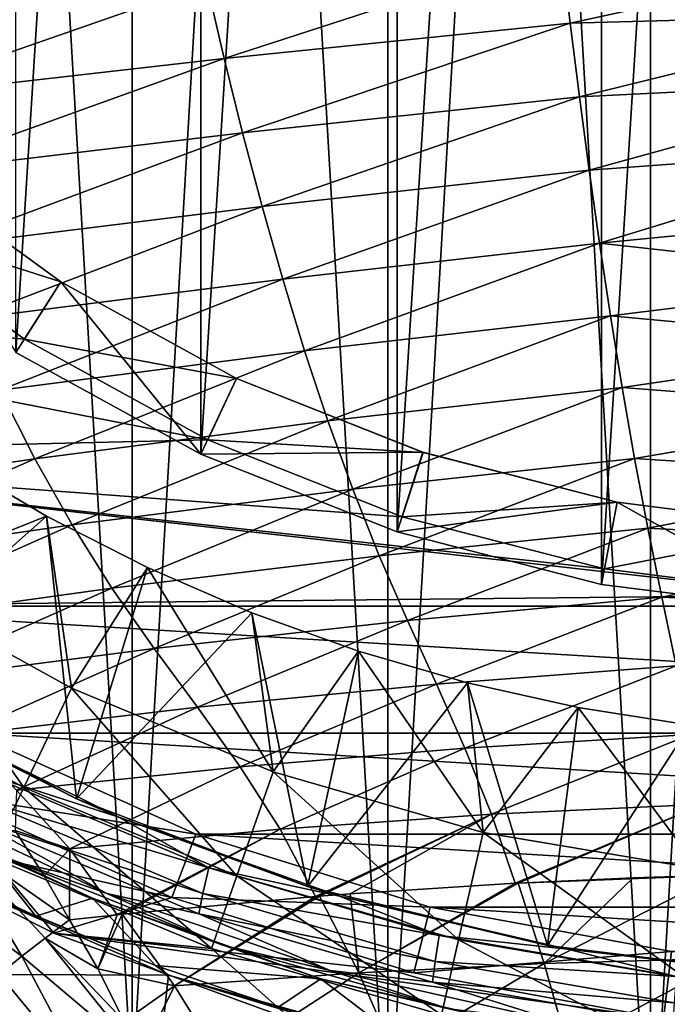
# Model space of a CAD drawing. Header units: metres. Extents: x -24 to 24, y -238 to 25.
# Tile 248 of 256: x -9.27 to -2.57, y -21.39 to -11.22. Entities that reach past the tile are written whole.
import ezdxf

# ---------------------------------------------------------------- set-up
doc = ezdxf.new("R2010")
doc.units = ezdxf.units.M
doc.layers.add('solid_10441023_001', color=7, linetype='CONTINUOUS')

msp = doc.modelspace()

# ---------------------------------------------------------------- linework, layer by layer
at = {"layer": 'solid_10441023_001'}
for points in [[(-2.747315, 23.540226, 43.900002), (0, -23.700001, 43.900002), (0, 23.700001, 43.900002)], [(-2.747315, -23.540226, -103.199997), (0, 23.700001, -103.199997), (0, -23.700001, -103.199997)], [(-2.747315, -23.540226, -103.199997), (-2.747315, 23.540226, -103.199997), (0, 23.700001, -103.199997)], [(-2.747315, 23.540226, 43.900002), (-5.462286, 23.061947, 43.900002), (-2.747315, -23.540226, 43.900002)], [(-5.462286, -23.061947, -103.199997), (-5.462286, 23.061947, -103.199997), (-2.747315, 23.540226, -103.199997)], [(-2.747315, -23.540226, -103.199997), (-5.462286, -23.061947, -103.199997), (-2.747315, 23.540226, -103.199997)], [(-2.747315, 23.540226, 43.900002), (-2.747315, -23.540226, 43.900002), (0, -23.700001, 43.900002)], [(-5.462286, 23.061947, 43.900002), (-8.102736, 22.271858, 43.900002), (-5.462286, -23.061947, 43.900002)], [(-8.102736, -22.271858, -103.199997), (-8.102736, 22.271858, -103.199997), (-5.462286, 23.061947, -103.199997)], [(-5.462286, -23.061947, -103.199997), (-8.102736, -22.271858, -103.199997), (-5.462286, 23.061947, -103.199997)], [(-5.462286, 23.061947, 43.900002), (-5.462286, -23.061947, 43.900002), (-2.747315, -23.540226, 43.900002)], [(-8.102736, 22.271858, 43.900002), (-10.633893, 21.180424, 43.900002), (-8.102736, -22.271858, 43.900002)], [(-10.633893, -21.180424, -103.199997), (-10.633893, 21.180424, -103.199997), (-8.102736, 22.271858, -103.199997)], [(-8.102736, -22.271858, -103.199997), (-10.633893, -21.180424, -103.199997), (-8.102736, 22.271858, -103.199997)], [(-8.102736, 22.271858, 43.900002), (-8.102736, -22.271858, 43.900002), (-5.462286, -23.061947, 43.900002)], [(-10.633893, 21.180424, 43.900002), (-10.633893, -21.180424, 43.900002), (-8.102736, -22.271858, 43.900002)], [(-1.090354, 17.330648, 56.700001), (-1.090354, -17.330648, 56.700001), (-3.253866, -17.057333, 56.700001)], [(-1.090354, 17.330648, 56.700001), (-3.253866, -17.057333, 56.700001), (-3.253866, 17.057333, 56.700001)], [(-3.253866, 17.057333, 56.700001), (-3.253866, -17.057333, 56.700001), (-5.366063, -16.515011, 56.700001)], [(-3.253866, 17.057333, 56.700001), (-5.366063, -16.515011, 56.700001), (-5.366063, 16.515011, 56.700001)], [(-5.366063, 16.515011, 56.700001), (-5.366063, -16.515011, 56.700001), (-7.393632, -15.712238, 56.700001)], [(-5.366063, 16.515011, 56.700001), (-7.393632, -15.712238, 56.700001), (-7.393632, 15.712238, 56.700001)], [(-7.393632, 15.712238, 56.700001), (-7.393632, -15.712238, 56.700001), (-9.3046, -14.661673, 56.700001)], [(-7.393632, 15.712238, 56.700001), (-9.3046, -14.661673, 56.700001), (-9.3046, 14.661673, 56.700001)], [(-7.502015, -10.071538, 78.45829), (-11.243497, -10.456647, 78.279549), (-10.988037, -11.246601, 78.487144)], [(-7.332005, -10.84973, 78.66465), (-7.502015, -10.071538, 78.45829), (-10.988037, -11.246601, 78.487144)], [(-3.667538, -10.493278, 78.744873), (-7.332005, -10.84973, 78.66465), (-7.152293, -11.623672, 78.869774)], [(-3.577866, -11.258615, 78.949303), (-3.667538, -10.493278, 78.744873), (-7.152293, -11.623672, 78.869774)], [(0, -10.483042, 78.802277), (-3.667538, -10.493278, 78.744873), (-3.577866, -11.258615, 78.949303)], [(0, -11.165241, 78.985069), (0, -10.483042, 78.802277), (-3.577866, -11.258615, 78.949303)], [(-7.332005, -10.84973, 78.66465), (-10.988037, -11.246601, 78.487144), (-10.718054, -12.030272, 78.692711)], [(-7.152293, -11.623672, 78.869774), (-7.332005, -10.84973, 78.66465), (-10.718054, -12.030272, 78.692711)], [(0, -11.165241, 78.985069), (-3.577866, -11.258615, 78.949303), (-3.483001, -12.021018, 79.153023)], [(0, -11.847441, 79.167862), (0, -11.165241, 78.985069), (-3.483001, -12.021018, 79.153023)], [(-3.577866, -11.258615, 78.949303), (-7.152293, -11.623672, 78.869774), (-6.962232, -12.391759, 79.073517)], [(-3.483001, -12.021018, 79.153023), (-3.577866, -11.258615, 78.949303), (-6.962232, -12.391759, 79.073517)], [(-7.152293, -11.623672, 78.869774), (-10.718054, -12.030272, 78.692711), (-10.432586, -12.805217, 78.896233)], [(-6.962232, -12.391759, 79.073517), (-7.152293, -11.623672, 78.869774), (-10.432586, -12.805217, 78.896233)], [(0, -11.847441, 79.167862), (-3.483001, -12.021018, 79.153023), (-3.382599, -12.779681, 79.355873)], [(0, -12.52964, 79.350662), (0, -11.847441, 79.167862), (-3.382599, -12.779681, 79.355873)], [(-3.483001, -12.021018, 79.153023), (-6.962232, -12.391759, 79.073517), (-6.761147, -13.152349, 79.275749)], [(-3.382599, -12.779681, 79.355873), (-3.483001, -12.021018, 79.153023), (-6.761147, -13.152349, 79.275749)], [(-6.962232, -12.391759, 79.073517), (-10.432586, -12.805217, 78.896233), (-10.130626, -13.568928, 79.097664)], [(-6.761147, -13.152349, 79.275749), (-6.962232, -12.391759, 79.073517), (-10.130626, -13.568928, 79.097664)], [(0, -12.52964, 79.350662), (-3.382599, -12.779681, 79.355873), (-3.276214, -13.533653, 79.557701)], [(0, -13.21184, 79.533455), (0, -12.52964, 79.350662), (-3.276214, -13.533653, 79.557701)], [(-10.96387, -13.252687, 45), (-10.517664, -12.713329, 45.700005), (-8.841233, -13.931353, 45.700005)], [(-8.841233, -13.931353, 45.700005), (-10.517664, -12.713329, 45.700005), (-10.517427, -12.713525, 55.201923)], [(-8.841233, -13.931353, 45.700005), (-10.517427, -12.713525, 55.201923), (-8.841113, -13.931429, 55.201923)], [(-9.3046, -14.661673, 56.700001), (-8.841113, -13.931429, 55.201923), (-10.517427, -12.713525, 55.201923)], [(-3.382599, -12.779681, 79.355873), (-6.761147, -13.152349, 79.275749), (-6.548149, -13.903498, 79.476288)], [(-3.276214, -13.533653, 79.557701), (-3.382599, -12.779681, 79.355873), (-6.548149, -13.903498, 79.476288)], [(-6.761147, -13.152349, 79.275749), (-10.130626, -13.568928, 79.097664), (-9.810849, -14.318439, 79.296997)], [(-6.548149, -13.903498, 79.476288), (-6.761147, -13.152349, 79.275749), (-9.810849, -14.318439, 79.296997)], [(0, -13.894039, 79.716248), (0, -13.21184, 79.533455), (-3.276214, -13.533653, 79.557701)], [(-10.96387, -13.252687, 45), (-9.216317, -14.522384, 45), (-15.718806, -13.925477, 45)], [(-10.96387, -13.252687, 45), (-8.841233, -13.931353, 45.700005), (-9.216317, -14.522384, 45)], [(-3.276214, -13.533653, 79.557701), (-6.548149, -13.903498, 79.476288), (-6.321768, -14.642447, 79.674911)], [(-3.163104, -14.281584, 79.75827), (-3.276214, -13.533653, 79.557701), (-6.321768, -14.642447, 79.674911)], [(0, -13.894039, 79.716248), (-3.276214, -13.533653, 79.557701), (-3.163104, -14.281584, 79.75827)], [(-7.323309, -15.563074, 45), (-13.925648, -15.718657, 45), (-15.718806, -13.925477, 45)], [(-9.216317, -14.522384, 45), (-7.323309, -15.563074, 45), (-15.718806, -13.925477, 45)], [(-6.548149, -13.903498, 79.476288), (-9.810849, -14.318439, 79.296997), (-9.471061, -15.049536, 79.494217)], [(-6.321768, -14.642447, 79.674911), (-6.548149, -13.903498, 79.476288), (-9.471061, -15.049536, 79.494217)], [(-9.3046, -14.661673, 56.700001), (-7.393632, -15.712238, 56.700001), (-8.841113, -13.931429, 55.201923)], [(-9.216317, -14.522384, 45), (-8.841233, -13.931353, 45.700005), (-7.025267, -14.929689, 45.700005)], [(-8.841233, -13.931353, 45.700005), (-8.841113, -13.931429, 55.201923), (-7.025413, -14.929621, 55.201923)], [(-7.025267, -14.929689, 45.700005), (-8.841233, -13.931353, 45.700005), (-7.025413, -14.929621, 55.201923)], [(-7.393632, -15.712238, 56.700001), (-7.025413, -14.929621, 55.201923), (-8.841113, -13.931429, 55.201923)], [(0, -14.576239, 79.899048), (0, -13.894039, 79.716248), (-3.163104, -14.281584, 79.75827)], [(-3.163104, -14.281584, 79.75827), (-6.321768, -14.642447, 79.674911), (-6.080756, -15.366727, 79.871414)], [(-3.042642, -15.022263, 79.957382), (-3.163104, -14.281584, 79.75827), (-6.080756, -15.366727, 79.871414)], [(0, -14.576239, 79.899048), (-3.163104, -14.281584, 79.75827), (-3.042642, -15.022263, 79.957382)], [(-9.216317, -14.522384, 45), (-7.025267, -14.929689, 45.700005), (-7.323309, -15.563074, 45)], [(-6.321768, -14.642447, 79.674911), (-9.471061, -15.049536, 79.494217), (-9.109398, -15.758434, 79.689316)], [(-6.080756, -15.366727, 79.871414), (-6.321768, -14.642447, 79.674911), (-9.109398, -15.758434, 79.689316)], [(0, -15.258438, 80.081841), (0, -14.576239, 79.899048), (-3.042642, -15.022263, 79.957382)], [(-7.393632, -15.712238, 56.700001), (-5.098869, -15.692404, 55.201923), (-7.025413, -14.929621, 55.201923)], [(-7.323309, -15.563074, 45), (-7.025267, -14.929689, 45.700005), (-5.098609, -15.692489, 45.700005)], [(-7.025267, -14.929689, 45.700005), (-7.025413, -14.929621, 55.201923), (-5.098869, -15.692404, 55.201923)], [(-5.098609, -15.692489, 45.700005), (-7.025267, -14.929689, 45.700005), (-5.098869, -15.692404, 55.201923)], [(-9.109398, -15.758434, 79.689316), (-9.471061, -15.049536, 79.494217), (-12.128493, -16.196201, 79.425064)], [(-3.042642, -15.022263, 79.957382), (-6.080756, -15.366727, 79.871414), (-5.824146, -16.074244, 80.065628)], [(-2.91434, -15.754664, 80.154854), (-3.042642, -15.022263, 79.957382), (-5.824146, -16.074244, 80.065628)], [(0, -15.258438, 80.081841), (-3.042642, -15.022263, 79.957382), (-2.91434, -15.754664, 80.154854)], [(0, -15.940638, 80.264633), (0, -15.258438, 80.081841), (-2.91434, -15.754664, 80.154854)], [(-6.080756, -15.366727, 79.871414), (-9.109398, -15.758434, 79.689316), (-8.72442, -16.44194, 79.882301)], [(-5.824146, -16.074244, 80.065628), (-6.080756, -15.366727, 79.871414), (-8.72442, -16.44194, 79.882301)], [(-7.323309, -15.563074, 45), (-5.314914, -16.358234, 45), (-13.925648, -15.718657, 45)], [(-7.323309, -15.563074, 45), (-5.098609, -15.692489, 45.700005), (-5.314914, -16.358234, 45)], [(-1.079936, -17.166067, 45), (-11.929386, -17.28264, 45), (-13.925648, -15.718657, 45)], [(-3.222803, -16.895374, 45), (-1.079936, -17.166067, 45), (-13.925648, -15.718657, 45)], [(-5.314914, -16.358234, 45), (-3.222803, -16.895374, 45), (-13.925648, -15.718657, 45)], [(-9.109398, -15.758434, 79.689316), (-12.128493, -16.196201, 79.425064), (-11.614777, -16.856638, 79.618141)], [(-8.72442, -16.44194, 79.882301), (-9.109398, -15.758434, 79.689316), (-11.614777, -16.856638, 79.618141)], [(-10.938929, -18.082937, 56.700001), (-9.998043, -15.754419, 56.700001), (-8.989116, -16.351099, 56.700001)], [(-8.989116, -16.351099, 56.700001), (-9.998043, -15.754419, 56.700001), (-10.705627, -17.037909, 53.776043)], [(-7.393632, -15.712238, 56.700001), (-5.366063, -16.515011, 56.700001), (-5.098869, -15.692404, 55.201923)], [(-2.91434, -15.754664, 80.154854), (-5.824146, -16.074244, 80.065628), (-5.550131, -16.761869, 80.257271)], [(-2.777292, -16.477259, 80.350418), (-2.91434, -15.754664, 80.154854), (-5.550131, -16.761869, 80.257271)], [(-5.366063, -16.515011, 56.700001), (-3.091866, -16.207726, 55.201923), (-5.098869, -15.692404, 55.201923)], [(-5.314914, -16.358234, 45), (-5.098609, -15.692489, 45.700005), (-3.091643, -16.207767, 45.700005)], [(-5.098609, -15.692489, 45.700005), (-5.098869, -15.692404, 55.201923), (-3.091866, -16.207726, 55.201923)], [(-3.091643, -16.207767, 45.700005), (-5.098609, -15.692489, 45.700005), (-3.091866, -16.207726, 55.201923)], [(0, -15.940638, 80.264633), (-2.91434, -15.754664, 80.154854), (-2.777292, -16.477259, 80.350418)], [(0, -16.622837, 80.447426), (0, -15.940638, 80.264633), (-2.777292, -16.477259, 80.350418)], [(-5.824146, -16.074244, 80.065628), (-8.72442, -16.44194, 79.882301), (-8.313421, -17.095272, 80.07312)], [(-5.550131, -16.761869, 80.257271), (-5.824146, -16.074244, 80.065628), (-8.313421, -17.095272, 80.07312)], [(-5.366063, -16.515011, 56.700001), (-3.253866, -17.057333, 56.700001), (-3.091866, -16.207726, 55.201923)], [(-5.314914, -16.358234, 45), (-3.091643, -16.207767, 45.700005), (-3.222803, -16.895374, 45)], [(-3.253866, -17.057333, 56.700001), (-1.090354, -17.330648, 56.700001), (-3.091866, -16.207726, 55.201923)], [(-3.222803, -16.895374, 45), (-3.091643, -16.207767, 45.700005), (-1.035986, -16.467445, 45.700005)], [(-3.091643, -16.207767, 45.700005), (-3.091866, -16.207726, 55.201923), (-1.036072, -16.46744, 55.201923)], [(-1.090354, -17.330648, 56.700001), (-1.036072, -16.46744, 55.201923), (-3.091866, -16.207726, 55.201923)], [(-1.035986, -16.467445, 45.700005), (-3.091643, -16.207767, 45.700005), (-1.036072, -16.46744, 55.201923)], [(-8.6783, -19.270184, 56.700001), (-10.938929, -18.082937, 56.700001), (-8.989116, -16.351099, 56.700001)], [(-8.989116, -16.351099, 56.700001), (-10.705627, -17.037909, 53.776043), (-8.730672, -18.129427, 53.776043)], [(-7.944648, -16.883282, 56.700001), (-8.989116, -16.351099, 56.700001), (-8.730672, -18.129427, 53.776043)], [(-8.6783, -19.270184, 56.700001), (-8.989116, -16.351099, 56.700001), (-7.944648, -16.883282, 56.700001)], [(-8.72442, -16.44194, 79.882301), (-11.614777, -16.856638, 79.618141), (-11.06636, -17.476444, 79.810173)], [(-8.313421, -17.095272, 80.07312), (-8.72442, -16.44194, 79.882301), (-11.06636, -17.476444, 79.810173)], [(-3.222803, -16.895374, 45), (-1.035986, -16.467445, 45.700005), (-1.079936, -17.166067, 45)], [(-2.777292, -16.477259, 80.350418), (-5.550131, -16.761869, 80.257271), (-5.259171, -17.429192, 80.446358)], [(-2.631725, -17.189844, 80.544052), (-2.777292, -16.477259, 80.350418), (-5.259171, -17.429192, 80.446358)], [(0, -16.622837, 80.447426), (-2.777292, -16.477259, 80.350418), (-2.631725, -17.189844, 80.544052)], [(0, -17.305037, 80.630226), (0, -16.622837, 80.447426), (-2.631725, -17.189844, 80.544052)], [(-5.550131, -16.761869, 80.257271), (-8.313421, -17.095272, 80.07312), (-7.877089, -17.717796, 80.261848)], [(-5.259171, -17.429192, 80.446358), (-5.550131, -16.761869, 80.257271), (-7.877089, -17.717796, 80.261848)], [(-7.944648, -16.883282, 56.700001), (-8.730672, -18.129427, 53.776043), (-6.645924, -18.992958, 53.776043)], [(-8.6783, -19.270184, 56.700001), (-7.944648, -16.883282, 56.700001), (-6.868897, -17.348801, 56.700001)], [(-6.868897, -17.348801, 56.700001), (-7.944648, -16.883282, 56.700001), (-6.645924, -18.992958, 53.776043)], [(-9.224048, -19.153933, 50.707111), (-10.705627, -17.037909, 53.776043), (-11.310609, -18.000731, 50.707111)], [(-9.224048, -19.153933, 50.707111), (-8.730672, -18.129427, 53.776043), (-10.705627, -17.037909, 53.776043)], [(-1.079936, -17.166067, 45), (11.929386, -17.28264, 45), (-11.929386, -17.28264, 45)], [(-8.313421, -17.095272, 80.07312), (-11.06636, -17.476444, 79.810173), (-10.484143, -18.054771, 80.001312)], [(-7.877089, -17.717796, 80.261848), (-8.313421, -17.095272, 80.07312), (-10.484143, -18.054771, 80.001312)], [(9.75918, -18.594576, 45), (-9.75918, -18.594576, 45), (-11.929386, -17.28264, 45)], [(11.929386, -17.28264, 45), (9.75918, -18.594576, 45), (-11.929386, -17.28264, 45)], [(-2.631725, -17.189844, 80.544052), (-5.259171, -17.429192, 80.446358), (-4.960734, -18.086662, 80.634018)], [(-2.482373, -17.897537, 80.736717), (-2.631725, -17.189844, 80.544052), (-4.960734, -18.086662, 80.634018)], [(0, -17.305037, 80.630226), (-2.631725, -17.189844, 80.544052), (-2.482373, -17.897537, 80.736717)], [(-6.290834, -20.176178, 56.700001), (-8.6783, -19.270184, 56.700001), (-6.868897, -17.348801, 56.700001)], [(-5.765965, -17.74588, 56.700001), (-6.868897, -17.348801, 56.700001), (-6.645924, -18.992958, 53.776043)], [(-6.290834, -20.176178, 56.700001), (-6.868897, -17.348801, 56.700001), (-5.765965, -17.74588, 56.700001)], [(-5.259171, -17.429192, 80.446358), (-7.877089, -17.717796, 80.261848), (-7.429616, -18.32552, 80.449005)], [(-4.960734, -18.086662, 80.634018), (-5.259171, -17.429192, 80.446358), (-7.429616, -18.32552, 80.449005)], [(-7.877089, -17.717796, 80.261848), (-10.484143, -18.054771, 80.001312), (-9.887033, -18.613398, 80.190643)], [(-7.429616, -18.32552, 80.449005), (-7.877089, -17.717796, 80.261848), (-9.887033, -18.613398, 80.190643)], [(-5.765965, -17.74588, 56.700001), (-6.645924, -18.992958, 53.776043), (-4.477599, -19.617643, 53.776043)], [(-6.290834, -20.176178, 56.700001), (-5.765965, -17.74588, 56.700001), (-4.640348, -18.072901, 56.700001)], [(-4.640348, -18.072901, 56.700001), (-5.765965, -17.74588, 56.700001), (-4.477599, -19.617643, 53.776043)], [(-2.482373, -17.897537, 80.736717), (-4.960734, -18.086662, 80.634018), (-4.666978, -18.748028, 80.821747)], [(-2.335308, -18.607069, 80.929672), (-2.482373, -17.897537, 80.736717), (-4.666978, -18.748028, 80.821747)], [(-9.224048, -19.153933, 50.707111), (-11.310609, -18.000731, 50.707111), (-9.569438, -19.871143, 47.532578)], [(-8.6783, -19.270184, 56.700001), (-10.420207, -18.386738, 76.248291), (-10.938929, -18.082937, 56.700001)], [(-4.960734, -18.086662, 80.634018), (-7.429616, -18.32552, 80.449005), (-6.989251, -18.939491, 80.635254)], [(-4.666978, -18.748028, 80.821747), (-4.960734, -18.086662, 80.634018), (-6.989251, -18.939491, 80.635254)], [(-3.811608, -20.787603, 56.700001), (-6.290834, -20.176178, 56.700001), (-4.640348, -18.072901, 56.700001)], [(-3.496353, -18.328615, 56.700001), (-4.640348, -18.072901, 56.700001), (-4.477599, -19.617643, 53.776043)], [(-3.811608, -20.787603, 56.700001), (-4.640348, -18.072901, 56.700001), (-3.496353, -18.328615, 56.700001)], [(-7.021489, -20.066261, 50.707111), (-8.730672, -18.129427, 53.776043), (-9.224048, -19.153933, 50.707111)], [(-7.021489, -20.066261, 50.707111), (-6.645924, -18.992958, 53.776043), (-8.730672, -18.129427, 53.776043)], [(-10.420207, -18.386738, 76.248291), (-8.241446, -19.461021, 76.503624), (-9.588477, -19.025484, 76.20311)], [(-8.6783, -19.270184, 56.700001), (-8.241446, -19.461021, 76.503624), (-10.420207, -18.386738, 76.248291)], [(-7.429616, -18.32552, 80.449005), (-9.887033, -18.613398, 80.190643), (-9.299359, -19.180965, 80.376945)], [(-6.989251, -18.939491, 80.635254), (-7.429616, -18.32552, 80.449005), (-9.299359, -19.180965, 80.376945)], [(-3.496353, -18.328615, 56.700001), (-4.477599, -19.617643, 53.776043), (-2.252966, -19.995623, 53.776043)], [(-3.811608, -20.787603, 56.700001), (-3.496353, -18.328615, 56.700001), (-2.338615, -18.511982, 56.700001)], [(-2.338615, -18.511982, 56.700001), (-3.496353, -18.328615, 56.700001), (-2.252966, -19.995623, 53.776043)], [(-7.446742, -19.635319, 45), (-10.084486, -19.214396, 44.299999), (-9.75918, -18.594576, 45)], [(7.446742, -19.635319, 45), (-7.446742, -19.635319, 45), (-9.75918, -18.594576, 45)], [(9.75918, -18.594576, 45), (7.446742, -19.635319, 45), (-9.75918, -18.594576, 45)], [(-2.335308, -18.607069, 80.929672), (-4.666978, -18.748028, 80.821747), (-4.391183, -19.428452, 81.011154)], [(-2.197156, -19.325859, 81.124298), (-2.335308, -18.607069, 80.929672), (-4.391183, -19.428452, 81.011154)], [(-1.276801, -21.095558, 56.700001), (-3.811608, -20.787603, 56.700001), (-2.338615, -18.511982, 56.700001)], [(-4.666978, -18.748028, 80.821747), (-6.989251, -18.939491, 80.635254), (-6.575944, -19.582926, 80.82132)], [(-4.391183, -19.428452, 81.011154), (-4.666978, -18.748028, 80.821747), (-6.575944, -19.582926, 80.82132)], [(-6.989251, -18.939491, 80.635254), (-9.299359, -19.180965, 80.376945), (-8.747757, -19.789064, 80.55883)], [(-6.575944, -19.582926, 80.82132), (-6.989251, -18.939491, 80.635254), (-8.747757, -19.789064, 80.55883)], [(-4.73063, -20.726248, 50.707111), (-6.645924, -18.992958, 53.776043), (-7.021489, -20.066261, 50.707111)], [(-4.73063, -20.726248, 50.707111), (-4.477599, -19.617643, 53.776043), (-6.645924, -18.992958, 53.776043)], [(-9.671915, -19.282167, 75.881081), (-9.588477, -19.025484, 76.20311), (-7.310648, -19.984718, 76.460136)], [(-8.241446, -19.461021, 76.503624), (-7.310648, -19.984718, 76.460136), (-9.588477, -19.025484, 76.20311)], [(-10.084486, -19.214396, 44.299999), (-7.694966, -20.289829, 44.299999), (-11.25, -19.485571, 44.299999)], [(-8.367045, -20.247355, 75.327057), (-10.568173, -19.205597, 75.04792), (-9.724657, -19.484406, 75.52829)], [(-9.412135, -19.876034, 74.838219), (-10.568173, -19.205597, 75.04792), (-8.367045, -20.247355, 75.327057)], [(-7.446742, -19.635319, 45), (-7.694966, -20.289829, 44.299999), (-10.084486, -19.214396, 44.299999)], [(-9.224048, -19.153933, 50.707111), (-9.569438, -19.871143, 47.532578), (-7.284406, -20.817635, 47.532578)], [(-9.313679, -19.598686, 80.442581), (-8.747757, -19.789064, 80.55883), (-9.299359, -19.180965, 80.376945)], [(-7.021489, -20.066261, 50.707111), (-9.224048, -19.153933, 50.707111), (-7.284406, -20.817635, 47.532578)], [(-9.724657, -19.484406, 75.52829), (-9.671915, -19.282167, 75.881081), (-7.374429, -20.249678, 76.140327)], [(-7.374429, -20.249678, 76.140327), (-9.671915, -19.282167, 75.881081), (-7.310648, -19.984718, 76.460136)], [(-6.290834, -20.176178, 56.700001), (-8.241446, -19.461021, 76.503624), (-8.6783, -19.270184, 56.700001)], [(-2.197156, -19.325859, 81.124298), (-4.391183, -19.428452, 81.011154), (-4.145927, -20.142761, 81.203903)], [(-2.197156, -19.325859, 81.124298), (-4.145927, -20.142761, 81.203903), (-4.11571, -20.141182, 81.206184)], [(-2.197156, -19.325859, 81.124298), (-4.11571, -20.141182, 81.206184), (-2.072837, -20.061235, 81.322044)], [(-7.694966, -20.289829, 44.299999), (-8.911866, -20.659832, 44.299999), (-11.25, -19.485571, 44.299999)], [(-9.569438, -19.871143, 47.532578), (-11.25, -19.485571, 44.299999), (-8.911866, -20.659832, 44.299999)], [(-7.414745, -20.457148, 75.788933), (-9.724657, -19.484406, 75.52829), (-7.374429, -20.249678, 76.140327)], [(-8.367045, -20.247355, 75.327057), (-9.724657, -19.484406, 75.52829), (-7.414745, -20.457148, 75.788933)], [(-8.241446, -19.461021, 76.503624), (-5.960024, -20.276363, 76.697136), (-7.310648, -19.984718, 76.460136)], [(-6.290834, -20.176178, 56.700001), (-5.960024, -20.276363, 76.697136), (-8.241446, -19.461021, 76.503624)], [(-4.391183, -19.428452, 81.011154), (-6.575944, -19.582926, 80.82132), (-6.209678, -20.27854, 81.007866)], [(-4.391183, -19.428452, 81.011154), (-6.209678, -20.27854, 81.007866), (-6.167646, -20.275223, 81.012642)], [(-4.391183, -19.428452, 81.011154), (-6.167646, -20.275223, 81.012642), (-5.852869, -20.251116, 81.047386)], [(-4.391183, -19.428452, 81.011154), (-5.852869, -20.251116, 81.047386), (-4.145927, -20.142761, 81.203903)], [(-9.983258, -19.661417, 80.301308), (-9.011368, -20.066086, 80.556885), (-9.313679, -19.598686, 80.442581)], [(-9.313679, -19.598686, 80.442581), (-9.011368, -20.066086, 80.556885), (-8.747757, -19.789064, 80.55883)], [(-6.575944, -19.582926, 80.82132), (-8.747757, -19.789064, 80.55883), (-8.259001, -20.468622, 80.734879)], [(-6.575944, -19.582926, 80.82132), (-8.259001, -20.468622, 80.734879), (-8.205568, -20.462954, 80.742996)], [(-6.575944, -19.582926, 80.82132), (-8.205568, -20.462954, 80.742996), (-6.209678, -20.27854, 81.007866)], [(-2.380282, -21.125587, 50.707111), (-4.477599, -19.617643, 53.776043), (-4.73063, -20.726248, 50.707111)], [(-2.380282, -21.125587, 50.707111), (-2.252966, -19.995623, 53.776043), (-4.477599, -19.617643, 53.776043)], [(-9.244649, -20.89694, 80.553307), (-9.983258, -19.661417, 80.301308), (-10.375473, -20.067217, 80.152115)], [(-9.983258, -19.661417, 80.301308), (-8.749804, -20.522505, 80.657738), (-9.011368, -20.066086, 80.556885)], [(-9.000937, -20.708862, 80.620064), (-8.749804, -20.522505, 80.657738), (-9.983258, -19.661417, 80.301308)], [(-9.244649, -20.89694, 80.553307), (-9.000937, -20.708862, 80.620064), (-9.983258, -19.661417, 80.301308)], [(-5.025676, -20.389757, 45), (-7.694966, -20.289829, 44.299999), (-7.446742, -19.635319, 45)], [(5.025676, -20.389757, 45), (-5.025676, -20.389757, 45), (-7.446742, -19.635319, 45)], [(7.446742, -19.635319, 45), (5.025676, -20.389757, 45), (-7.446742, -19.635319, 45)], [(-9.657721, -19.782883, 74.51976), (-9.099705, -20.484312, 51.595924), (-10.306088, -19.904678, 51.595924)], [(-9.657721, -19.782883, 74.51976), (-8.515065, -20.298611, 74.642197), (-9.099705, -20.484312, 51.595924)], [(-9.412135, -19.876034, 74.838219), (-8.515065, -20.298611, 74.642197), (-9.657721, -19.782883, 74.51976)], [(-9.011368, -20.066086, 80.556885), (-8.749804, -20.522505, 80.657738), (-8.747757, -19.789064, 80.55883)], [(-8.747757, -19.789064, 80.55883), (-8.749804, -20.522505, 80.657738), (-8.259001, -20.468622, 80.734879)], [(-10.306088, -19.904678, 51.595924), (-9.099705, -20.484312, 51.595924), (-10.141026, -20.0464, 51.180927)], [(-7.284406, -20.817635, 47.532578), (-9.569438, -19.871143, 47.532578), (-8.911866, -20.659832, 44.299999)], [(-7.168113, -20.782911, 75.081215), (-8.515065, -20.298611, 74.642197), (-9.412135, -19.876034, 74.838219)], [(-7.168113, -20.782911, 75.081215), (-9.412135, -19.876034, 74.838219), (-8.367045, -20.247355, 75.327057)], [(-7.374429, -20.249678, 76.140327), (-7.310648, -19.984718, 76.460136), (-4.931369, -20.681585, 76.646858)], [(-5.960024, -20.276363, 76.697136), (-4.931369, -20.681585, 76.646858), (-7.310648, -19.984718, 76.460136)], [(-9.478703, -21.085024, 80.458076), (-9.244649, -20.89694, 80.553307), (-10.375473, -20.067217, 80.152115)], [(-10.141026, -20.0464, 51.180927), (-7.729828, -21.093798, 51.180927), (-10.299994, -21.082682, 46.855011)], [(-7.860876, -20.99091, 51.595924), (-7.729828, -21.093798, 51.180927), (-10.141026, -20.0464, 51.180927)], [(-9.099705, -20.484312, 51.595924), (-7.860876, -20.99091, 51.595924), (-10.141026, -20.0464, 51.180927)], [(-7.021489, -20.066261, 50.707111), (-7.284406, -20.817635, 47.532578), (-4.907767, -21.502333, 47.532578)], [(-4.73063, -20.726248, 50.707111), (-7.021489, -20.066261, 50.707111), (-4.907767, -21.502333, 47.532578)], [(-2.92777, -20.088261, 81.28286), (-2.072837, -20.061235, 81.322044), (-4.11571, -20.141182, 81.206184)], [(-2.92777, -20.088261, 81.28286), (-4.11571, -20.141182, 81.206184), (-3.8471, -20.973116, 81.42897)], [(-3.8471, -20.973116, 81.42897), (-1.921976, -20.915571, 81.551682), (-2.054562, -20.060759, 81.322731)], [(-2.92777, -20.088261, 81.28286), (-3.8471, -20.973116, 81.42897), (-2.054562, -20.060759, 81.322731)], [(-2.92777, -20.088261, 81.28286), (-2.054562, -20.060759, 81.322731), (-2.072837, -20.061235, 81.322044)], [(-3.811608, -20.787603, 56.700001), (-5.960024, -20.276363, 76.697136), (-6.290834, -20.176178, 56.700001)], [(-5.852869, -20.251116, 81.047386), (-5.763086, -21.068861, 81.225189), (-4.145927, -20.142761, 81.203903)], [(-5.763086, -21.068861, 81.225189), (-3.8471, -20.973116, 81.42897), (-4.11571, -20.141182, 81.206184)], [(-5.763086, -21.068861, 81.225189), (-4.11571, -20.141182, 81.206184), (-4.145927, -20.142761, 81.203903)], [(-8.515065, -20.298611, 74.642197), (-7.860876, -20.99091, 51.595924), (-9.099705, -20.484312, 51.595924)], [(-7.694966, -20.289829, 44.299999), (-5.193199, -21.069416, 44.299999), (-8.911866, -20.659832, 44.299999)], [(-8.515065, -20.298611, 74.642197), (-6.155793, -21.130413, 74.839668), (-7.860876, -20.99091, 51.595924)], [(-7.168113, -20.782911, 75.081215), (-6.155793, -21.130413, 74.839668), (-8.515065, -20.298611, 74.642197)], [(-6.05676, -21.043394, 75.540352), (-8.367045, -20.247355, 75.327057), (-7.414745, -20.457148, 75.788933)], [(-7.168113, -20.782911, 75.081215), (-8.367045, -20.247355, 75.327057), (-6.05676, -21.043394, 75.540352)], [(-6.209678, -20.27854, 81.007866), (-8.205568, -20.462954, 80.742996), (-7.665195, -21.202879, 80.941185)], [(-5.025676, -20.389757, 45), (-5.193199, -21.069416, 44.299999), (-7.694966, -20.289829, 44.299999)], [(-6.167646, -20.275223, 81.012642), (-7.665195, -21.202879, 80.941185), (-5.763086, -21.068861, 81.225189)], [(-6.209678, -20.27854, 81.007866), (-7.665195, -21.202879, 80.941185), (-6.167646, -20.275223, 81.012642)], [(-7.414745, -20.457148, 75.788933), (-7.374429, -20.249678, 76.140327), (-4.974477, -20.952597, 76.328674)], [(-4.974477, -20.952597, 76.328674), (-7.374429, -20.249678, 76.140327), (-4.931369, -20.681585, 76.646858)], [(-5.852869, -20.251116, 81.047386), (-6.167646, -20.275223, 81.012642), (-5.763086, -21.068861, 81.225189)], [(-5.960024, -20.276363, 76.697136), (-3.605318, -20.824373, 76.827065), (-4.931369, -20.681585, 76.646858)], [(-3.811608, -20.787603, 56.700001), (-3.605318, -20.824373, 76.827065), (-5.960024, -20.276363, 76.697136)], [(-2.531323, -20.846874, 45), (-5.193199, -21.069416, 44.299999), (-5.025676, -20.389757, 45)], [(2.531323, -20.846874, 45), (-2.531323, -20.846874, 45), (-5.025676, -20.389757, 45)], [(5.025676, -20.389757, 45), (2.531323, -20.846874, 45), (-5.025676, -20.389757, 45)], [(-9.000937, -20.708862, 80.620064), (-8.458416, -21.025843, 80.769791), (-8.749804, -20.522505, 80.657738)], [(-8.259001, -20.468622, 80.734879), (-8.749804, -20.522505, 80.657738), (-8.458416, -21.025843, 80.769791)], [(-8.205568, -20.462954, 80.742996), (-8.259001, -20.468622, 80.734879), (-8.458416, -21.025843, 80.769791)], [(-7.665195, -21.202879, 80.941185), (-8.205568, -20.462954, 80.742996), (-8.458416, -21.025843, 80.769791)], [(-5.001726, -21.163895, 75.97831), (-7.414745, -20.457148, 75.788933), (-4.974477, -20.952597, 76.328674)], [(-6.05676, -21.043394, 75.540352), (-7.414745, -20.457148, 75.788933), (-5.001726, -21.163895, 75.97831)], [(-9.244649, -20.89694, 80.553307), (-8.023296, -21.926268, 80.967308), (-9.000937, -20.708862, 80.620064)], [(-9.000937, -20.708862, 80.620064), (-8.023296, -21.926268, 80.967308), (-8.184711, -21.566607, 80.888794)], [(-9.000937, -20.708862, 80.620064), (-8.184711, -21.566607, 80.888794), (-8.458416, -21.025843, 80.769791)], [(-2.6157, -21.541771, 44.299999), (-6.453094, -21.554758, 44.299999), (-8.911866, -20.659832, 44.299999)], [(-7.284406, -20.817635, 47.532578), (-8.911866, -20.659832, 44.299999), (-6.453094, -21.554758, 44.299999)], [(-5.193199, -21.069416, 44.299999), (-2.6157, -21.541771, 44.299999), (-8.911866, -20.659832, 44.299999)], [(-4.974477, -20.952597, 76.328674), (-4.931369, -20.681585, 76.646858), (-2.482992, -21.104488, 76.760178)], [(-3.605318, -20.824373, 76.827065), (-2.482992, -21.104488, 76.760178), (-4.931369, -20.681585, 76.646858)], [(-4.73063, -20.726248, 50.707111), (-4.907767, -21.502333, 47.532578), (-2.469411, -21.916626, 47.532578)], [(-2.380282, -21.125587, 50.707111), (-4.73063, -20.726248, 50.707111), (-2.469411, -21.916626, 47.532578)], [(-4.907767, -21.502333, 47.532578), (-7.284406, -20.817635, 47.532578), (-6.453094, -21.554758, 44.299999)], [(-4.831416, -21.441036, 75.257561), (-6.155793, -21.130413, 74.839668), (-7.168113, -20.782911, 75.081215)], [(-4.831416, -21.441036, 75.257561), (-7.168113, -20.782911, 75.081215), (-6.05676, -21.043394, 75.540352)], [(-2.531323, -20.846874, 45), (-2.6157, -21.541771, 44.299999), (-5.193199, -21.069416, 44.299999)], [(-1.276801, -21.095558, 56.700001), (-3.605318, -20.824373, 76.827065), (-3.811608, -20.787603, 56.700001)], [(-3.605318, -20.824373, 76.827065), (-1.206867, -21.099674, 76.892296), (-2.482992, -21.104488, 76.760178)], [(-1.276801, -21.095558, 56.700001), (-1.206867, -21.099674, 76.892296), (-3.605318, -20.824373, 76.827065)], [(0, -20.999996, 45), (-2.6157, -21.541771, 44.299999), (-2.531323, -20.846874, 45)], [(-8.540397, -22.217978, 80.833908), (-9.244649, -20.89694, 80.553307), (-9.478703, -21.085024, 80.458076)], [(-8.540397, -22.217978, 80.833908), (-8.023296, -21.926268, 80.967308), (-9.244649, -20.89694, 80.553307)], [(-3.8471, -20.973116, 81.42897), (-3.605401, -21.821508, 81.656212), (-1.921976, -20.915571, 81.551682)], [(-3.605401, -21.821508, 81.656212), (-1.801429, -21.779924, 81.783257), (-1.921976, -20.915571, 81.551682)], [(-7.665195, -21.202879, 80.941185), (-8.458416, -21.025843, 80.769791), (-8.184711, -21.566607, 80.888794)], [(-7.860876, -20.99091, 51.595924), (-6.59402, -21.422665, 51.595924), (-7.729828, -21.093798, 51.180927)], [(-6.155793, -21.130413, 74.839668), (-6.59402, -21.422665, 51.595924), (-7.860876, -20.99091, 51.595924)], [(-3.666581, -21.581291, 75.684479), (-6.05676, -21.043394, 75.540352), (-5.001726, -21.163895, 75.97831)], [(-4.831416, -21.441036, 75.257561), (-6.05676, -21.043394, 75.540352), (-3.666581, -21.581291, 75.684479)], [(-5.763086, -21.068861, 81.225189), (-5.399988, -21.89061, 81.445221), (-3.8471, -20.973116, 81.42897)], [(-5.399988, -21.89061, 81.445221), (-3.605401, -21.821508, 81.656212), (-3.8471, -20.973116, 81.42897)], [(-5.001726, -21.163895, 75.97831), (-4.974477, -20.952597, 76.328674), (-2.504724, -21.379192, 76.442978)], [(-2.504724, -21.379192, 76.442978), (-4.974477, -20.952597, 76.328674), (-2.482992, -21.104488, 76.760178)], [(0, -20.999996, 45), (0, -21.699997, 44.299999), (-2.6157, -21.541771, 44.299999)], [(-10.330908, -21.145956, 46.743435), (-7.867038, -22.180822, 46.743435), (-10.356648, -21.198645, 46.71114)], [(-10.330908, -21.145956, 46.743435), (-10.311288, -21.105799, 46.793278), (-7.852097, -22.138697, 46.793278)], [(-10.330908, -21.145956, 46.743435), (-7.852097, -22.138697, 46.793278), (-7.867038, -22.180822, 46.743435)], [(-10.311288, -21.105799, 46.793278), (-10.299994, -21.082682, 46.855011), (-7.843497, -22.114449, 46.855011)], [(-7.852097, -22.138697, 46.793278), (-10.311288, -21.105799, 46.793278), (-7.843497, -22.114449, 46.855011)], [(-7.729828, -21.093798, 51.180927), (-7.843497, -22.114449, 46.855011), (-10.299994, -21.082682, 46.855011)], [(-8.540397, -22.217978, 80.833908), (-9.478703, -21.085024, 80.458076), (-9.70097, -21.271399, 80.335243)], [(-7.729828, -21.093798, 51.180927), (-5.212783, -21.852356, 51.180927), (-7.843497, -22.114449, 46.855011)], [(-5.303653, -21.778038, 51.595924), (-5.212783, -21.852356, 51.180927), (-7.729828, -21.093798, 51.180927)], [(-6.59402, -21.422665, 51.595924), (-5.303653, -21.778038, 51.595924), (-7.729828, -21.093798, 51.180927)], [(-5.763086, -21.068861, 81.225189), (-7.665195, -21.202879, 80.941185), (-7.180367, -21.987255, 81.151176)], [(-5.763086, -21.068861, 81.225189), (-7.180367, -21.987255, 81.151176), (-5.399988, -21.89061, 81.445221)], [(-6.155793, -21.130413, 74.839668), (-5.303653, -21.778038, 51.595924), (-6.59402, -21.422665, 51.595924)], [(-6.155793, -21.130413, 74.839668), (-3.723143, -21.68927, 74.972336), (-5.303653, -21.778038, 51.595924)], [(-4.831416, -21.441036, 75.257561), (-3.723143, -21.68927, 74.972336), (-6.155793, -21.130413, 74.839668)], [(-8.176695, -22.465282, 43.872742), (-10.633893, -21.180424, 43.900002), (-10.729466, -21.364124, 43.872742)], [(-10.729103, -21.363401, -103.172958), (-10.633893, -21.180424, -103.199997), (-8.176417, -22.464523, -103.172958)], [(-8.176695, -22.465282, 43.872742), (-8.102736, -22.271858, 43.900002), (-10.633893, -21.180424, 43.900002)], [(-8.176417, -22.464523, -103.172958), (-10.633893, -21.180424, -103.199997), (-8.102736, -22.271858, -103.199997)], [(-10.356648, -21.198645, 46.71114), (-7.886639, -22.236088, 46.71114), (-9.507792, -21.664585, 46.700001)], [(-7.867038, -22.180822, 46.743435), (-7.886639, -22.236088, 46.71114), (-10.356648, -21.198645, 46.71114)], [(-7.665195, -21.202879, 80.941185), (-8.184711, -21.566607, 80.888794), (-8.023296, -21.926268, 80.967308)], [(-7.180367, -21.987255, 81.151176), (-7.665195, -21.202879, 80.941185), (-8.023296, -21.926268, 80.967308)], [(-2.518461, -21.592823, 76.093239), (-5.001726, -21.163895, 75.97831), (-2.504724, -21.379192, 76.442978)], [(-3.666581, -21.581291, 75.684479), (-5.001726, -21.163895, 75.97831), (-2.518461, -21.592823, 76.093239)], [(-11.471611, -21.364647, 46.766792), (-11.414486, -21.258257, 46.716904), (-9.022923, -22.378357, 46.716904)], [(-9.022923, -22.378357, 46.716904), (-11.414486, -21.258257, 46.716904), (-10.684734, -21.490381, 46.700001)], [(-9.017024, -22.511618, 80.595909), (-9.70097, -21.271399, 80.335243), (-9.909419, -21.454365, 80.185913)], [(-9.017024, -22.511618, 80.595909), (-8.540397, -22.217978, 80.833908), (-9.70097, -21.271399, 80.335243)], [(-11.520672, -21.456017, 46.84626), (-11.471611, -21.364647, 46.766792), (-9.06808, -22.490353, 46.766792)], [(-9.06808, -22.490353, 46.766792), (-11.471611, -21.364647, 46.766792), (-9.022923, -22.378357, 46.716904)], [(-10.729466, -21.364124, 43.872742), (-10.816142, -21.536709, 43.792717), (-8.242747, -22.646763, 43.792717)], [(-10.729103, -21.363401, -103.172958), (-8.176417, -22.464523, -103.172958), (-10.815816, -21.53606, -103.093132)], [(-8.176695, -22.465282, 43.872742), (-10.729466, -21.364124, 43.872742), (-8.242747, -22.646763, 43.792717)]]:
    msp.add_3dface(points, dxfattribs=at)

doc.saveas('drawing.dxf')
